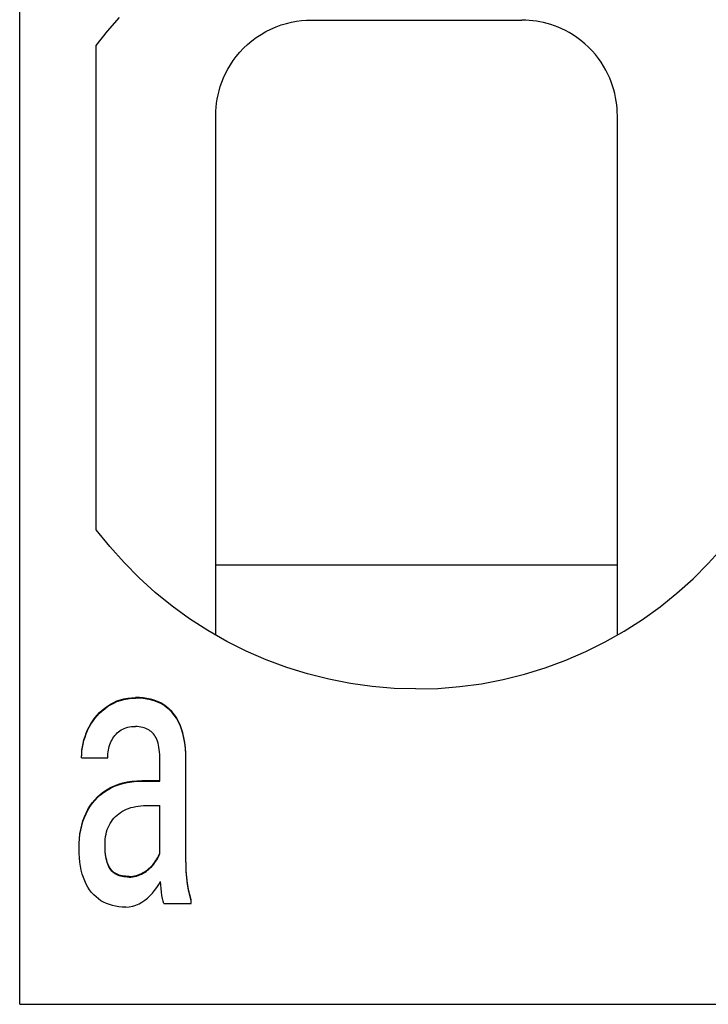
# Model space of a CAD drawing. Header units: millimetres. Extents: x -105 to 192, y -71 to 139.
# Tile 17 of 42: x 0 to 3.6, y 41.78 to 46.93. Entities that reach past the tile are written whole.
import ezdxf

# ---------------------------------------------------------------- set-up
doc = ezdxf.new("R2010")
doc.units = ezdxf.units.MM
doc.header["$LTSCALE"] = 1.5
doc.linetypes.add('PHL_THICK', pattern=[0])
doc.layers.add('PROJECTION', color=7, linetype='CONTINUOUS')

msp = doc.modelspace()

# ---------------------------------------------------------------- linework, layer by layer
at = {"layer": 'PROJECTION', "color": 7, "linetype": 'PHL_THICK'}
for p, q in [((0, 41.7811), (0, 63.3811)), ((0, 41.7811), (0, 51.5073)), ((0.459, 46.8722), (0.5212, 46.9438)), ((1.2875, 46.8711), (1.3138, 46.8843)), ((1.3138, 46.8843), (1.3405, 46.8958)), ((1.3405, 46.8958), (1.3675, 46.9056)), ((1.3675, 46.9056), (1.3945, 46.9138)), ((1.3945, 46.9138), (1.4214, 46.9203)), ((1.4214, 46.9203), (1.448, 46.9251)), ((1.448, 46.9251), (1.4742, 46.9285)), ((1.4742, 46.9285), (1.4999, 46.9305)), ((1.4999, 46.9305), (1.525, 46.9311)), ((1.525, 46.9311), (2.625, 46.9311)), ((2.6255, 46.9311), (2.625, 46.9311)), ((2.6266, 46.9311), (2.6255, 46.9311)), ((2.6271, 46.9311), (2.6266, 46.9311)), ((2.6277, 46.9311), (2.6271, 46.9311)), ((2.6282, 46.9311), (2.6277, 46.9311)), ((2.6461, 46.9307), (2.6282, 46.9311)), ((2.6643, 46.9296), (2.6461, 46.9307)), ((2.6827, 46.9278), (2.6643, 46.9296)), ((2.7014, 46.9252), (2.6827, 46.9278)), ((2.7203, 46.9219), (2.7014, 46.9252)), ((2.7394, 46.9178), (2.7203, 46.9219)), ((2.7586, 46.9129), (2.7394, 46.9178)), ((2.7777, 46.9072), (2.7586, 46.9129)), ((2.797, 46.9006), (2.7777, 46.9072)), ((2.8161, 46.8931), (2.797, 46.9006)), ((2.8351, 46.8848), (2.8161, 46.8931)), ((2.8539, 46.8756), (2.8351, 46.8848)), ((0.4, 46.7977), (0.459, 46.8722)), ((1.2134, 46.8222), (1.2371, 46.8399)), ((1.2371, 46.8399), (1.2618, 46.8562)), ((1.2618, 46.8562), (1.2875, 46.8711)), ((2.8724, 46.8656), (2.8539, 46.8756)), ((2.8905, 46.8548), (2.8724, 46.8656)), ((2.913, 46.8398), (2.8905, 46.8548)), ((2.9347, 46.8237), (2.913, 46.8398)), ((0.4, 44.2645), (0.4, 46.7977)), ((1.1505, 46.7624), (1.17, 46.7832)), ((1.17, 46.7832), (1.191, 46.8032)), ((1.191, 46.8032), (1.2134, 46.8222)), ((2.9553, 46.8065), (2.9347, 46.8237)), ((2.9747, 46.7885), (2.9553, 46.8065)), ((2.9929, 46.7697), (2.9747, 46.7885)), ((1.1162, 46.719), (1.1326, 46.7409)), ((1.1326, 46.7409), (1.1505, 46.7624)), ((3.0099, 46.7503), (2.9929, 46.7697)), ((3.0255, 46.7304), (3.0099, 46.7503)), ((3.0399, 46.7102), (3.0255, 46.7304)), ((1.0879, 46.6739), (1.1013, 46.6966)), ((1.1013, 46.6966), (1.1162, 46.719)), ((3.0529, 46.6897), (3.0399, 46.7102)), ((3.0647, 46.6691), (3.0529, 46.6897)), ((1.0566, 46.606), (1.0657, 46.6286)), ((1.0657, 46.6286), (1.0761, 46.6513)), ((1.0761, 46.6513), (1.0879, 46.6739)), ((3.0753, 46.6484), (3.0647, 46.6691)), ((3.0847, 46.6278), (3.0753, 46.6484)), ((3.093, 46.6072), (3.0847, 46.6278)), ((1.0423, 46.5614), (1.0488, 46.5836)), ((1.0488, 46.5836), (1.0566, 46.606)), ((3.1002, 46.5867), (3.093, 46.6072)), ((3.1064, 46.5664), (3.1002, 46.5867)), ((1.0326, 46.5177), (1.0369, 46.5394)), ((1.0369, 46.5394), (1.0423, 46.5614)), ((3.1116, 46.5463), (3.1064, 46.5664)), ((3.1158, 46.5264), (3.1116, 46.5463)), ((3.1192, 46.5068), (3.1158, 46.5264)), ((1.0256, 46.4546), (1.027, 46.4753)), ((1.027, 46.4753), (1.0293, 46.4963)), ((1.0293, 46.4963), (1.0326, 46.5177)), ((3.1218, 46.4874), (3.1192, 46.5068)), ((3.1236, 46.4683), (3.1218, 46.4874)), ((1.025, 46.4343), (1.0256, 46.4546)), ((1.025, 46.4338), (1.025, 46.4343)), ((1.025, 46.4332), (1.025, 46.4338)), ((1.025, 46.4327), (1.025, 46.4332)), ((1.025, 46.4322), (1.025, 46.4327)), ((1.025, 46.4316), (1.025, 46.4322)), ((1.025, 46.4311), (1.025, 46.4316)), ((1.025, 46.3306), (1.025, 46.4311)), ((3.1247, 46.4496), (3.1236, 46.4683)), ((3.125, 46.4311), (3.1247, 46.4496)), ((3.125, 46.3477), (3.125, 46.4311)), ((1.025, 46.2253), (1.025, 46.3306)), ((3.125, 46.2611), (3.125, 46.3477)), ((1.025, 46.1141), (1.025, 46.2253)), ((3.125, 46.1708), (3.125, 46.2611)), ((3.125, 46.0758), (3.125, 46.1708)), ((1.025, 45.9955), (1.025, 46.1141)), ((3.125, 45.9753), (3.125, 46.0758)), ((1.025, 45.8677), (1.025, 45.9955)), ((3.125, 45.8683), (3.125, 45.9753)), ((1.025, 45.7305), (1.025, 45.8677)), ((3.125, 45.7546), (3.125, 45.8683)), ((3.125, 45.6355), (3.125, 45.7546)), ((1.025, 45.5862), (1.025, 45.7305)), ((3.125, 45.5144), (3.125, 45.6355)), ((1.025, 45.4417), (1.025, 45.5862)), ((3.125, 45.3957), (3.125, 45.5144)), ((1.025, 45.3038), (1.025, 45.4417)), ((3.125, 45.2827), (3.125, 45.3957)), ((1.025, 45.1754), (1.025, 45.3038)), ((3.125, 45.1765), (3.125, 45.2827)), ((1.025, 45.0562), (1.025, 45.1754)), ((3.125, 45.0765), (3.125, 45.1765)), ((1.025, 44.9445), (1.025, 45.0562)), ((3.125, 44.982), (3.125, 45.0765)), ((3.125, 44.8921), (3.125, 44.982)), ((1.025, 44.8389), (1.025, 44.9445)), ((3.125, 44.8059), (3.125, 44.8921)), ((1.025, 44.7381), (1.025, 44.8389)), ((3.125, 44.7228), (3.125, 44.8059)), ((1.025, 44.641), (1.025, 44.7381)), ((3.125, 44.6422), (3.125, 44.7228)), ((1.025, 44.5471), (1.025, 44.641)), ((3.125, 44.5638), (3.125, 44.6422)), ((1.025, 44.4557), (1.025, 44.5471)), ((3.125, 44.4872), (3.125, 44.5638)), ((3.125, 44.4121), (3.125, 44.4872)), ((1.025, 44.3664), (1.025, 44.4557)), ((3.125, 44.3383), (3.125, 44.4121)), ((1.025, 44.2788), (1.025, 44.3664)), ((3.125, 44.2657), (3.125, 44.3383)), ((0.4704, 44.1764), (0.4, 44.2645)), ((1.025, 44.1927), (1.025, 44.2788)), ((3.125, 44.1941), (3.125, 44.2657)), ((0.5454, 44.0922), (0.4704, 44.1764)), ((1.025, 44.1079), (1.025, 44.1927)), ((3.125, 44.1234), (3.125, 44.1941)), ((3.6004, 44.0878), (3.6757, 44.1718)), ((1.025, 44.0241), (1.025, 44.1079)), ((3.125, 44.0534), (3.125, 44.1234)), ((0.625, 44.0121), (0.5454, 44.0922)), ((1.025, 44.0811), (3.125, 44.0811)), ((3.125, 43.9841), (3.125, 44.0534)), ((3.5205, 44.0078), (3.6004, 44.0878)), ((0.7088, 43.9362), (0.625, 44.0121)), ((1.025, 43.9413), (1.025, 44.0241)), ((3.4365, 43.9322), (3.5205, 44.0078)), ((3.125, 43.9154), (3.125, 43.9841)), ((0.7968, 43.8649), (0.7088, 43.9362)), ((1.025, 43.9027), (1.025, 43.9413)), ((1.025, 43.8644), (1.025, 43.9027)), ((3.125, 43.8473), (3.125, 43.9154)), ((3.3484, 43.8613), (3.4365, 43.9322)), ((0.8886, 43.7984), (0.7968, 43.8649)), ((1.025, 43.8262), (1.025, 43.8644)), ((3.125, 43.7797), (3.125, 43.8473)), ((3.2564, 43.795), (3.3484, 43.8613)), ((0.984, 43.7368), (0.8886, 43.7984)), ((1.025, 43.7881), (1.025, 43.8262)), ((3.1608, 43.7336), (3.2564, 43.795)), ((1.025, 43.7502), (1.025, 43.7881)), ((1.025, 43.7125), (1.025, 43.7502)), ((3.125, 43.7125), (3.125, 43.7797)), ((1.0827, 43.6803), (0.984, 43.7368)), ((3.0619, 43.6775), (3.1608, 43.7336)), ((1.1844, 43.6293), (1.0827, 43.6803)), ((2.96, 43.6267), (3.0619, 43.6775)), ((1.289, 43.5837), (1.1844, 43.6293)), ((2.8552, 43.5814), (2.96, 43.6267)), ((1.3961, 43.5439), (1.289, 43.5837)), ((1.5054, 43.5098), (1.3961, 43.5439)), ((2.6387, 43.5082), (2.748, 43.5419)), ((2.748, 43.5419), (2.8552, 43.5814)), ((1.6164, 43.4818), (1.5054, 43.5098)), ((2.5276, 43.4805), (2.6387, 43.5082)), ((1.729, 43.4598), (1.6164, 43.4818)), ((1.8427, 43.444), (1.729, 43.4598)), ((1.9571, 43.4344), (1.8427, 43.444)), ((2.0718, 43.4311), (1.9571, 43.4344)), ((2.0718, 43.4311), (2.1867, 43.4341)), ((2.1867, 43.4341), (2.3012, 43.4433)), ((2.3012, 43.4433), (2.415, 43.4588)), ((2.415, 43.4588), (2.5276, 43.4805)), ((0.5266, 43.3747), (0.5452, 43.3796)), ((0.5452, 43.3796), (0.5645, 43.3832)), ((0.5452, 43.3764), (0.5645, 43.38)), ((0.5645, 43.3832), (0.5844, 43.3854)), ((0.5645, 43.38), (0.5844, 43.3822)), ((0.5844, 43.3854), (0.605, 43.3862)), ((0.5844, 43.3822), (0.605, 43.383)), ((0.6258, 43.3857), (0.605, 43.3862)), ((0.6258, 43.3825), (0.605, 43.383)), ((0.6459, 43.384), (0.6258, 43.3857)), ((0.6459, 43.3808), (0.6258, 43.3825)), ((0.6655, 43.3812), (0.6459, 43.384)), ((0.6655, 43.378), (0.6459, 43.3808)), ((0.6844, 43.3772), (0.6655, 43.3812)), ((0.4303, 43.3195), (0.4444, 43.3311)), ((0.4303, 43.3163), (0.4444, 43.3279)), ((0.4444, 43.3311), (0.4593, 43.3418)), ((0.4444, 43.3279), (0.4593, 43.3386)), ((0.4593, 43.3418), (0.475, 43.3516)), ((0.4593, 43.3386), (0.475, 43.3484)), ((0.475, 43.3516), (0.4915, 43.3606)), ((0.475, 43.3484), (0.4915, 43.3574)), ((0.4915, 43.3606), (0.5087, 43.3683)), ((0.4915, 43.3574), (0.5087, 43.3651)), ((0.5087, 43.3683), (0.5266, 43.3747)), ((0.5087, 43.3651), (0.5266, 43.3714)), ((0.5266, 43.3714), (0.5452, 43.3764)), ((0.6844, 43.374), (0.6655, 43.378)), ((0.7027, 43.372), (0.6844, 43.3772)), ((0.7027, 43.3688), (0.6844, 43.374)), ((0.7203, 43.3657), (0.7027, 43.372)), ((0.7203, 43.3624), (0.7027, 43.3688)), ((0.7372, 43.3579), (0.7203, 43.3657)), ((0.7372, 43.3547), (0.7203, 43.3624)), ((0.7531, 43.3487), (0.7372, 43.3579)), ((0.7531, 43.3455), (0.7372, 43.3547)), ((0.7681, 43.3382), (0.7531, 43.3487)), ((0.7681, 43.3349), (0.7531, 43.3455)), ((0.7823, 43.3261), (0.7681, 43.3382)), ((0.7823, 43.3229), (0.7681, 43.3349)), ((0.3822, 43.2649), (0.393, 43.2797)), ((0.3822, 43.2617), (0.393, 43.2764)), ((0.393, 43.2797), (0.4046, 43.2938)), ((0.393, 43.2764), (0.4046, 43.2906)), ((0.4046, 43.2938), (0.4171, 43.3071)), ((0.4046, 43.2906), (0.4171, 43.3039)), ((0.4171, 43.3071), (0.4303, 43.3195)), ((0.4171, 43.3039), (0.4303, 43.3163)), ((0.7955, 43.3127), (0.7823, 43.3261)), ((0.7955, 43.3094), (0.7823, 43.3229)), ((0.8078, 43.2978), (0.7955, 43.3127)), ((0.8078, 43.2945), (0.7955, 43.3094)), ((0.819, 43.2814), (0.8078, 43.2978)), ((0.819, 43.2781), (0.8078, 43.2945)), ((0.8292, 43.2635), (0.819, 43.2814)), ((0.8292, 43.2603), (0.819, 43.2781)), ((0.3551, 43.217), (0.3633, 43.2336)), ((0.3551, 43.2138), (0.3633, 43.2304)), ((0.3633, 43.2336), (0.3723, 43.2495)), ((0.3633, 43.2304), (0.3723, 43.2463)), ((0.3723, 43.2495), (0.3822, 43.2649)), ((0.3723, 43.2463), (0.3822, 43.2617)), ((0.5387, 43.2213), (0.5469, 43.2251)), ((0.5469, 43.2251), (0.5555, 43.2284)), ((0.5555, 43.2284), (0.5646, 43.231)), ((0.5646, 43.231), (0.574, 43.2329)), ((0.574, 43.2329), (0.5839, 43.2342)), ((0.5839, 43.2342), (0.5941, 43.2348)), ((0.5941, 43.2348), (0.6047, 43.2348)), ((0.6149, 43.2343), (0.6047, 43.2348)), ((0.6247, 43.2334), (0.6149, 43.2343)), ((0.6341, 43.2319), (0.6247, 43.2334)), ((0.643, 43.2299), (0.6341, 43.2319)), ((0.6515, 43.2275), (0.643, 43.2299)), ((0.6596, 43.2245), (0.6515, 43.2275)), ((0.6672, 43.2211), (0.6596, 43.2245)), ((0.8383, 43.2441), (0.8292, 43.2635)), ((0.8383, 43.2409), (0.8292, 43.2603)), ((0.8463, 43.2232), (0.8383, 43.2441)), ((0.8463, 43.22), (0.8383, 43.2409)), ((0.3359, 43.1643), (0.3414, 43.1822)), ((0.3359, 43.1611), (0.3414, 43.179)), ((0.3414, 43.1822), (0.3478, 43.1999)), ((0.3414, 43.179), (0.3478, 43.1967)), ((0.3478, 43.1999), (0.3551, 43.217)), ((0.3478, 43.1967), (0.3551, 43.2138)), ((0.4829, 43.1655), (0.4874, 43.1733)), ((0.4874, 43.1733), (0.4924, 43.1808)), ((0.4924, 43.1808), (0.4978, 43.188)), ((0.4978, 43.188), (0.5036, 43.1946)), ((0.5036, 43.1946), (0.5098, 43.2009)), ((0.5098, 43.2009), (0.5164, 43.2067)), ((0.5164, 43.2067), (0.5234, 43.212)), ((0.5234, 43.212), (0.5309, 43.2168)), ((0.5309, 43.2168), (0.5387, 43.2213)), ((0.6744, 43.2171), (0.6672, 43.2211)), ((0.6812, 43.2127), (0.6744, 43.2171)), ((0.6876, 43.2078), (0.6812, 43.2127)), ((0.6935, 43.2024), (0.6876, 43.2078)), ((0.699, 43.1965), (0.6935, 43.2024)), ((0.704, 43.19), (0.699, 43.1965)), ((0.7087, 43.1829), (0.704, 43.19)), ((0.7129, 43.1752), (0.7087, 43.1829)), ((0.7168, 43.1667), (0.7129, 43.1752)), ((0.8532, 43.2008), (0.8463, 43.2232)), ((0.8532, 43.1976), (0.8463, 43.22)), ((0.8589, 43.1767), (0.8532, 43.2008)), ((0.8589, 43.1734), (0.8532, 43.1976)), ((0.8634, 43.1507), (0.8589, 43.1767)), ((0.8634, 43.1474), (0.8589, 43.1734)), ((0.3255, 43.1105), (0.3279, 43.1284)), ((0.3255, 43.1072), (0.3279, 43.1252)), ((0.3279, 43.1284), (0.3314, 43.1464)), ((0.3279, 43.1252), (0.3314, 43.1431)), ((0.3314, 43.1464), (0.3359, 43.1643)), ((0.3314, 43.1431), (0.3359, 43.1611)), ((0.4661, 43.1211), (0.4686, 43.1306)), ((0.4686, 43.1306), (0.4715, 43.1398)), ((0.4715, 43.1398), (0.4749, 43.1488)), ((0.4749, 43.1488), (0.4787, 43.1573)), ((0.4787, 43.1573), (0.4829, 43.1655)), ((0.7202, 43.1576), (0.7168, 43.1667)), ((0.7233, 43.1478), (0.7202, 43.1576)), ((0.7259, 43.1373), (0.7233, 43.1478)), ((0.7281, 43.1262), (0.7259, 43.1373)), ((0.7299, 43.1144), (0.7281, 43.1262)), ((0.8665, 43.1229), (0.8634, 43.1507)), ((0.8665, 43.1196), (0.8634, 43.1474)), ((0.8684, 43.0932), (0.8665, 43.1229)), ((0.3235, 43.0744), (0.324, 43.0925)), ((0.3235, 43.0712), (0.324, 43.0892)), ((0.3235, 43.0712), (0.3235, 43.0744)), ((0.3235, 43.0712), (0.4604, 43.0712)), ((0.324, 43.0925), (0.3255, 43.1105)), ((0.324, 43.0892), (0.3255, 43.1072)), ((0.4604, 43.0712), (0.4606, 43.0815)), ((0.4606, 43.0815), (0.4613, 43.0917)), ((0.4613, 43.0917), (0.4624, 43.1017)), ((0.4624, 43.1017), (0.464, 43.1115)), ((0.464, 43.1115), (0.4661, 43.1211)), ((0.7314, 43.1019), (0.7299, 43.1144)), ((0.7324, 43.0888), (0.7314, 43.1019)), ((0.733, 43.075), (0.7324, 43.0888)), ((0.7332, 43.0605), (0.733, 43.075)), ((0.8684, 43.09), (0.8665, 43.1196)), ((0.8691, 43.0618), (0.8684, 43.0932)), ((0.8691, 43.0586), (0.8684, 43.09)), ((0.7332, 42.9485), (0.7332, 43.0605)), ((0.8691, 42.5393), (0.8691, 43.0586)), ((0.4565, 42.9049), (0.4754, 42.9154)), ((0.4754, 42.9154), (0.4954, 42.9249)), ((0.4754, 42.9122), (0.4954, 42.9217)), ((0.4954, 42.9249), (0.5165, 42.9331)), ((0.4954, 42.9217), (0.5165, 42.9299)), ((0.5165, 42.9331), (0.5387, 42.9398)), ((0.5165, 42.9299), (0.5387, 42.9366)), ((0.5387, 42.9398), (0.562, 42.945)), ((0.5387, 42.9366), (0.562, 42.9418)), ((0.562, 42.945), (0.5864, 42.9488)), ((0.562, 42.9418), (0.5864, 42.9455)), ((0.5864, 42.9488), (0.6119, 42.951)), ((0.5864, 42.9455), (0.6119, 42.9478)), ((0.6119, 42.951), (0.6385, 42.9517)), ((0.6119, 42.9478), (0.6385, 42.9485)), ((0.6385, 42.9517), (0.7332, 42.9517)), ((0.6385, 42.9485), (0.6385, 42.9517)), ((0.6385, 42.9485), (0.7332, 42.9485)), ((0.3924, 42.8514), (0.4067, 42.8664)), ((0.4067, 42.8664), (0.4222, 42.8803)), ((0.4067, 42.8632), (0.4222, 42.8771)), ((0.4222, 42.8803), (0.4388, 42.8932)), ((0.4222, 42.8771), (0.4388, 42.8899)), ((0.4388, 42.8932), (0.4565, 42.9049)), ((0.4388, 42.8899), (0.4565, 42.9016)), ((0.4565, 42.9016), (0.4754, 42.9122)), ((0.3564, 42.8002), (0.3673, 42.8183)), ((0.3564, 42.797), (0.3673, 42.815)), ((0.3673, 42.8183), (0.3793, 42.8353)), ((0.3673, 42.815), (0.3793, 42.8321)), ((0.3793, 42.8353), (0.3924, 42.8514)), ((0.3793, 42.8321), (0.3924, 42.8482)), ((0.3924, 42.8482), (0.4067, 42.8632)), ((0.5816, 42.8101), (0.594, 42.8134)), ((0.594, 42.8134), (0.6068, 42.8161)), ((0.6068, 42.8161), (0.62, 42.8182)), ((0.62, 42.8182), (0.6337, 42.8196)), ((0.6337, 42.8196), (0.6477, 42.8205)), ((0.6477, 42.8205), (0.6621, 42.8208)), ((0.6621, 42.8208), (0.7332, 42.8208)), ((0.7332, 42.5695), (0.7332, 42.8208)), ((0.3307, 42.7403), (0.3381, 42.7613)), ((0.3381, 42.7613), (0.3467, 42.7812)), ((0.3381, 42.758), (0.3467, 42.778)), ((0.3467, 42.7812), (0.3564, 42.8002)), ((0.3467, 42.778), (0.3564, 42.797)), ((0.4929, 42.7557), (0.5006, 42.7639)), ((0.5006, 42.7639), (0.5088, 42.7715)), ((0.5088, 42.7715), (0.5176, 42.7786)), ((0.5176, 42.7786), (0.5269, 42.7852)), ((0.5269, 42.7852), (0.5367, 42.7913)), ((0.5367, 42.7913), (0.5472, 42.7968)), ((0.5472, 42.7968), (0.5581, 42.8017)), ((0.5581, 42.8017), (0.5696, 42.8062)), ((0.5696, 42.8062), (0.5816, 42.8101)), ((0.3192, 42.6962), (0.3244, 42.7186)), ((0.3192, 42.6929), (0.3244, 42.7153)), ((0.3244, 42.7186), (0.3307, 42.7403)), ((0.3244, 42.7153), (0.3307, 42.7371)), ((0.3307, 42.7371), (0.3381, 42.758)), ((0.4625, 42.7067), (0.4675, 42.7175)), ((0.4675, 42.7175), (0.473, 42.7279)), ((0.473, 42.7279), (0.4791, 42.7377)), ((0.4791, 42.7377), (0.4857, 42.7469)), ((0.4857, 42.7469), (0.4929, 42.7557)), ((0.3124, 42.6494), (0.3152, 42.6731)), ((0.3124, 42.6462), (0.3152, 42.6699)), ((0.3152, 42.6731), (0.3192, 42.6962)), ((0.3152, 42.6699), (0.3192, 42.6929)), ((0.4473, 42.6451), (0.449, 42.6583)), ((0.449, 42.6583), (0.4514, 42.6711)), ((0.4514, 42.6711), (0.4544, 42.6834)), ((0.4544, 42.6834), (0.4581, 42.6953)), ((0.4581, 42.6953), (0.4625, 42.7067)), ((0.3101, 42.6), (0.3107, 42.625)), ((0.3101, 42.5968), (0.3107, 42.6218)), ((0.3107, 42.625), (0.3124, 42.6494)), ((0.3107, 42.6218), (0.3124, 42.6462)), ((0.446, 42.6171), (0.4463, 42.6313)), ((0.4462, 42.606), (0.446, 42.6204)), ((0.4462, 42.6028), (0.446, 42.6171)), ((0.4463, 42.6313), (0.4473, 42.6451)), ((0.3101, 42.5968), (0.3101, 42.6)), ((0.3106, 42.5718), (0.3101, 42.5968)), ((0.312, 42.5478), (0.3106, 42.5718)), ((0.4467, 42.5924), (0.4462, 42.606)), ((0.4467, 42.5892), (0.4462, 42.6028)), ((0.4476, 42.5795), (0.4467, 42.5924)), ((0.4476, 42.5763), (0.4467, 42.5892)), ((0.4489, 42.5674), (0.4476, 42.5795)), ((0.4489, 42.5641), (0.4476, 42.5763)), ((0.4505, 42.5559), (0.4489, 42.5674)), ((0.4505, 42.5527), (0.4489, 42.5641)), ((0.4526, 42.5451), (0.4505, 42.5559)), ((0.7218, 42.5488), (0.726, 42.5567)), ((0.726, 42.5567), (0.7298, 42.5647)), ((0.726, 42.5534), (0.7298, 42.5614)), ((0.7298, 42.5647), (0.7332, 42.5727)), ((0.7298, 42.5614), (0.7332, 42.5695)), ((0.3143, 42.525), (0.312, 42.5478)), ((0.3175, 42.5032), (0.3143, 42.525)), ((0.3217, 42.4825), (0.3175, 42.5032)), ((0.4526, 42.5419), (0.4505, 42.5527)), ((0.4549, 42.5351), (0.4526, 42.5451)), ((0.4549, 42.5319), (0.4526, 42.5419)), ((0.4577, 42.5257), (0.4549, 42.5351)), ((0.4577, 42.5224), (0.4549, 42.5319)), ((0.4608, 42.5168), (0.4577, 42.5257)), ((0.4608, 42.5136), (0.4577, 42.5224)), ((0.4642, 42.5086), (0.4608, 42.5168)), ((0.4642, 42.5054), (0.4608, 42.5136)), ((0.4681, 42.501), (0.4642, 42.5086)), ((0.4681, 42.4977), (0.4642, 42.5054)), ((0.6825, 42.4977), (0.6892, 42.5042)), ((0.6892, 42.5042), (0.6955, 42.511)), ((0.6892, 42.501), (0.6955, 42.5078)), ((0.6955, 42.511), (0.7015, 42.5181)), ((0.6955, 42.5078), (0.7015, 42.5149)), ((0.7015, 42.5181), (0.7071, 42.5256)), ((0.7015, 42.5149), (0.7071, 42.5223)), ((0.7071, 42.5256), (0.7124, 42.5332)), ((0.7071, 42.5223), (0.7124, 42.53)), ((0.7124, 42.5332), (0.7173, 42.5409)), ((0.7124, 42.53), (0.7173, 42.5377)), ((0.7173, 42.5409), (0.7218, 42.5488)), ((0.7173, 42.5377), (0.7218, 42.5455)), ((0.7218, 42.5455), (0.726, 42.5534)), ((0.8696, 42.5115), (0.8691, 42.5425)), ((0.8696, 42.5083), (0.8691, 42.5393)), ((0.8711, 42.4787), (0.8696, 42.5115)), ((0.8711, 42.4755), (0.8696, 42.5083)), ((0.3269, 42.4628), (0.3217, 42.4825)), ((0.3329, 42.4442), (0.3269, 42.4628)), ((0.4723, 42.4939), (0.4681, 42.501)), ((0.4723, 42.4907), (0.4681, 42.4977)), ((0.4769, 42.4875), (0.4723, 42.4939)), ((0.4769, 42.4842), (0.4723, 42.4907)), ((0.4818, 42.4816), (0.4769, 42.4875)), ((0.4818, 42.4784), (0.4769, 42.4842)), ((0.4871, 42.4763), (0.4818, 42.4816)), ((0.4871, 42.473), (0.4818, 42.4784)), ((0.4929, 42.4714), (0.4871, 42.4763)), ((0.4929, 42.4682), (0.4871, 42.473)), ((0.499, 42.4672), (0.4929, 42.4714)), ((0.499, 42.4639), (0.4929, 42.4682)), ((0.5055, 42.4634), (0.499, 42.4672)), ((0.5055, 42.4602), (0.499, 42.4639)), ((0.5124, 42.4602), (0.5055, 42.4634)), ((0.5124, 42.4569), (0.5055, 42.4602)), ((0.5197, 42.4575), (0.5124, 42.4602)), ((0.5197, 42.4542), (0.5124, 42.4569)), ((0.5274, 42.4552), (0.5197, 42.4575)), ((0.5274, 42.4519), (0.5197, 42.4542)), ((0.5354, 42.4533), (0.5274, 42.4552)), ((0.5354, 42.4501), (0.5274, 42.4519)), ((0.5439, 42.4518), (0.5354, 42.4533)), ((0.5527, 42.4508), (0.5439, 42.4518)), ((0.5912, 42.4513), (0.6007, 42.4529)), ((0.6007, 42.4529), (0.6099, 42.4552)), ((0.6007, 42.4497), (0.6099, 42.4519)), ((0.6099, 42.4552), (0.619, 42.4581)), ((0.6099, 42.4519), (0.619, 42.4549)), ((0.619, 42.4581), (0.6278, 42.4616)), ((0.619, 42.4549), (0.6278, 42.4584)), ((0.6278, 42.4616), (0.6364, 42.4657)), ((0.6278, 42.4584), (0.6364, 42.4624)), ((0.6364, 42.4657), (0.6447, 42.4701)), ((0.6364, 42.4624), (0.6447, 42.4668)), ((0.6447, 42.4701), (0.6528, 42.4748)), ((0.6447, 42.4668), (0.6528, 42.4716)), ((0.6528, 42.4748), (0.6606, 42.48)), ((0.6528, 42.4716), (0.6606, 42.4768)), ((0.6606, 42.48), (0.6682, 42.4856)), ((0.6606, 42.4768), (0.6682, 42.4823)), ((0.6682, 42.4856), (0.6755, 42.4915)), ((0.6682, 42.4823), (0.6755, 42.4882)), ((0.6755, 42.4915), (0.6825, 42.4977)), ((0.6755, 42.4882), (0.6825, 42.4945)), ((0.6825, 42.4945), (0.6892, 42.501)), ((0.8739, 42.4458), (0.8711, 42.4787)), ((0.8739, 42.4425), (0.8711, 42.4755)), ((0.3398, 42.4266), (0.3329, 42.4442)), ((0.3475, 42.4101), (0.3398, 42.4266)), ((0.3562, 42.3945), (0.3475, 42.4101)), ((0.5439, 42.4486), (0.5354, 42.4501)), ((0.5527, 42.4476), (0.5439, 42.4486)), ((0.5619, 42.4502), (0.5527, 42.4508)), ((0.5619, 42.447), (0.5527, 42.4476)), ((0.5716, 42.45), (0.5619, 42.4502)), ((0.5716, 42.4468), (0.5619, 42.447)), ((0.5716, 42.45), (0.5815, 42.4503)), ((0.5716, 42.4468), (0.5716, 42.45)), ((0.5716, 42.4468), (0.5815, 42.4471)), ((0.5815, 42.4503), (0.5912, 42.4513)), ((0.5815, 42.4471), (0.5912, 42.448)), ((0.5912, 42.448), (0.6007, 42.4497)), ((0.7162, 42.3924), (0.7266, 42.4081)), ((0.7266, 42.4081), (0.7363, 42.4244)), ((0.7376, 42.4052), (0.7363, 42.4244)), ((0.7393, 42.3865), (0.7376, 42.4052)), ((0.8779, 42.4136), (0.8739, 42.4458)), ((0.8779, 42.4104), (0.8739, 42.4425)), ((0.8831, 42.3829), (0.8779, 42.4136)), ((0.8831, 42.3797), (0.8779, 42.4104)), ((0.3657, 42.38), (0.3562, 42.3945)), ((0.3761, 42.3665), (0.3657, 42.38)), ((0.3872, 42.354), (0.3761, 42.3665)), ((0.3991, 42.3427), (0.3872, 42.354)), ((0.6679, 42.3368), (0.6811, 42.3492)), ((0.6811, 42.3492), (0.6936, 42.3627)), ((0.6936, 42.3627), (0.7052, 42.3772)), ((0.7052, 42.3772), (0.7162, 42.3924)), ((0.7413, 42.3684), (0.7393, 42.3865)), ((0.7437, 42.351), (0.7413, 42.3684)), ((0.7465, 42.3353), (0.7437, 42.351)), ((0.8891, 42.3541), (0.8831, 42.3829)), ((0.8891, 42.3509), (0.8831, 42.3797)), ((0.8958, 42.3282), (0.8891, 42.3541)), ((0.8958, 42.325), (0.8891, 42.3509)), ((0.4117, 42.3325), (0.3991, 42.3427)), ((0.4249, 42.3233), (0.4117, 42.3325)), ((0.4388, 42.3153), (0.4249, 42.3233)), ((0.4535, 42.3084), (0.4388, 42.3153)), ((0.4688, 42.3025), (0.4535, 42.3084)), ((0.4847, 42.2978), (0.4688, 42.3025)), ((0.5013, 42.2942), (0.4847, 42.2978)), ((0.5907, 42.2947), (0.6076, 42.3)), ((0.6076, 42.3), (0.6238, 42.3071)), ((0.6238, 42.3071), (0.6393, 42.3156)), ((0.6393, 42.3156), (0.654, 42.3256)), ((0.654, 42.3256), (0.6679, 42.3368)), ((0.7499, 42.3215), (0.7465, 42.3353)), ((0.7538, 42.3094), (0.7499, 42.3215)), ((0.7538, 42.3094), (0.8958, 42.3094)), ((0.8958, 42.3094), (0.8958, 42.3282)), ((0.5186, 42.2917), (0.5013, 42.2942)), ((0.5364, 42.2902), (0.5186, 42.2917)), ((0.5549, 42.2899), (0.5364, 42.2902)), ((0.5549, 42.2899), (0.5732, 42.2913)), ((0.5732, 42.2913), (0.5907, 42.2947)), ((0, 41.7811), (37.35, 41.7811))]:
    msp.add_line(p, q, dxfattribs=at)

doc.saveas('drawing.dxf')
